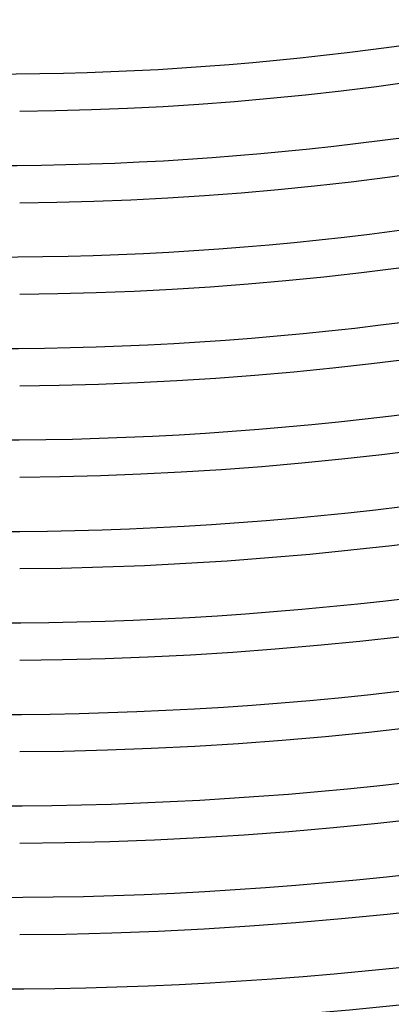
# Model space of a CAD drawing. Header units: millimetres. Extents: x -385 to 385, y -385 to 385.
# Tile 47 of 113: x 2 to 29, y -284 to -212. Entities that reach past the tile are written whole.
import ezdxf

# ---------------------------------------------------------------- set-up
doc = ezdxf.new("R2010")
doc.units = ezdxf.units.MM
doc.layers.add('THICK', color=7, linetype='Continuous')

msp = doc.modelspace()

# ---------------------------------------------------------------- linework, layer by layer
at = {"layer": 'THICK'}
for radius, start, end in [(330.5, 179.99998, 0), (323.75, 179.99998, 0), (317, 179.99998, 0), (310.25, 179.99998, 0), (303.5, 179.99998, 0), (296.75, 179.99998, 0), (290, 179.99998, 0), (283.25, 179.99998, 0), (276.5, 179.99998, 0), (269.75, 179.99998, 0), (263, 179.99998, 0), (256.25, 179.99998, 0), (249.5, 179.99998, 0), (242.75, 179.99998, 0), (236, 179.99998, 0), (229.25, 179.99998, 0), (222.5, 179.99998, 0), (215.75, 179.99998, 0), (218.5, 270.52428, 314.47575), (225.25, 270.50863, 314.49134), (232, 270.49391, 314.50606), (238.75, 270.47999, 314.52004), (245.5, 270.46675, 314.53322), (252.25, 270.45426, 314.54571), (259, 270.44246, 314.55757), (265.75, 270.43123, 314.5688), (272.5, 270.42051, 314.57946), (279.25, 270.41037, 314.58966), (286, 270.40069, 314.59934), (292.75, 270.39141, 314.60856), (299.5, 270.38264, 314.61739), (306.25, 270.37416, 314.62581), (313, 270.36608, 314.63389), (319.75, 270.3584, 314.64162), (326.5, 270.35096, 314.64902), (333.25, 270.34385, 314.65612), (337.25, 270.08608, 314.91389), (341, 270.33606, 314.66397), (345, 270.33159, 314.66844)]:
    msp.add_arc((0, 0), radius, start, end, dxfattribs=at)

doc.saveas('drawing.dxf')
